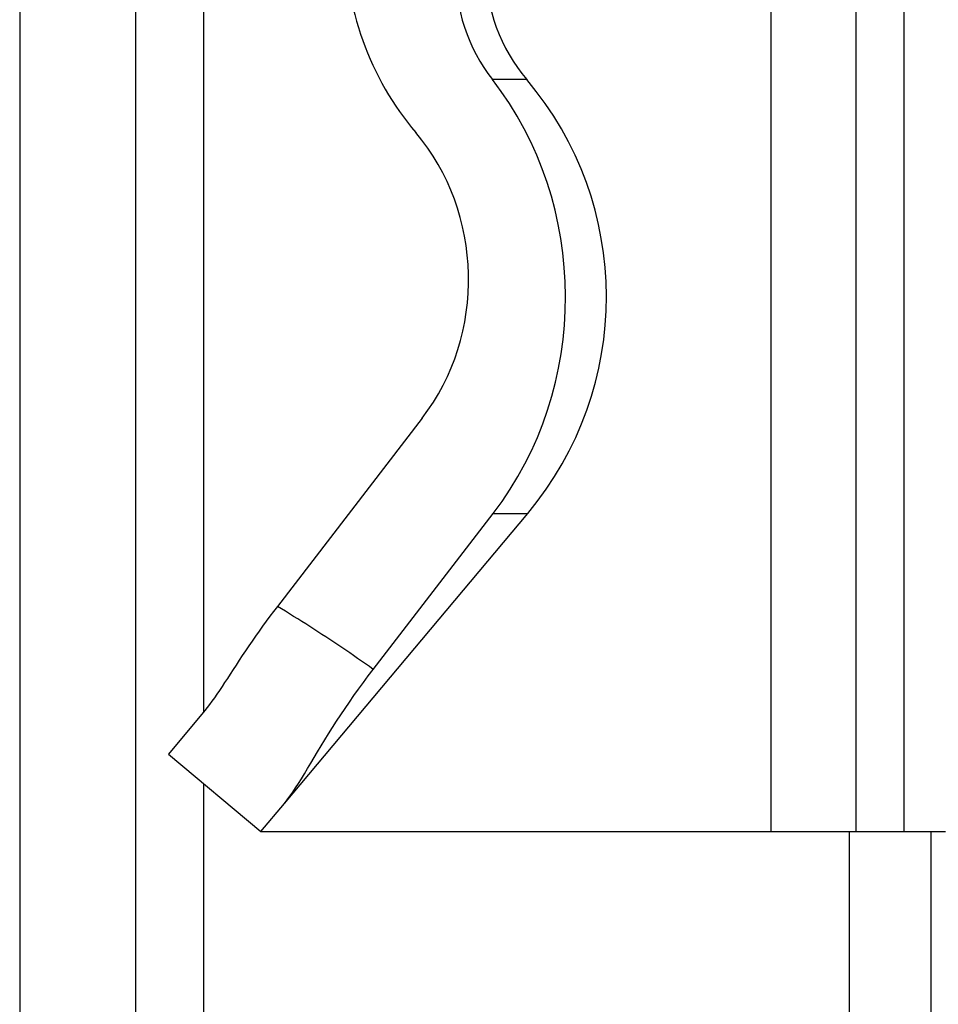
# Model space of a CAD drawing. Header units: inches. Extents: x 5.3 to 73.2, y 7.6 to 48.4.
# Tile 4 of 41: x 51.128 to 51.547, y 23.133 to 23.582. Entities that reach past the tile are written whole.
import ezdxf

# ---------------------------------------------------------------- set-up
doc = ezdxf.new("R2010")
doc.units = ezdxf.units.IN
doc.header["$MEASUREMENT"] = 0
doc.layers.add('Visible Edges(ANSI)', color=7, linetype='Continuous', lineweight=25)
doc.layers.add('Visible Tangent Edges(ANSI)', color=7, linetype='Continuous', lineweight=25)

msp = doc.modelspace()

# ---------------------------------------------------------------- linework, layer by layer
at = {"layer": 'Visible Edges(ANSI)'}
for p, q in [((51.12795520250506, 36.3490384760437), (51.12795520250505, 21.01993573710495)), ((51.18095520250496, 21.01993573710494), (51.18095520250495, 36.3490384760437)), ((51.47045124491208, 23.61538388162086), (51.47045124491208, 23.35212144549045)), ((51.3114755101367, 23.40051145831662), (51.2454451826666, 23.31470245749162)), ((51.24863889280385, 23.22487317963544), (51.35957625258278, 23.3570831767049)), ((51.28919194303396, 23.28598827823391), (51.34389971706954, 23.3570831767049)), ((51.47045124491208, 23.35212144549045), (51.47045124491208, 23.21204616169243)), ((51.21236853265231, 23.26721268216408), (51.19574330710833, 23.24739948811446)), ((51.19574330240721, 23.2473994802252), (51.23787574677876, 23.21204616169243)), ((51.23787574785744, 23.21204614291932), (51.24863889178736, 23.22487315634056)), ((51.23787574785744, 23.21204614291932), (51.47045124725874, 23.21204614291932)), ((51.47045124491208, 23.21204616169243), (51.50921187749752, 23.21204616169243)), ((51.50921187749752, 23.21204616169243), (51.5311321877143, 23.21204616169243)), ((51.5311321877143, 23.21204616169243), (51.55001047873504, 23.21204616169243))]:
    msp.add_line(p, q, dxfattribs=at)
at = {"layer": 'Visible Edges(ANSI)', "flags": 128}
for points in [[(51.2454451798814, 23.31470244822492), (51.24371006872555, 23.31242834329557), (51.2420063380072, 23.31015775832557), (51.2403335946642, 23.30789219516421), (51.23869145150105, 23.30563308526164), (51.23707950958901, 23.30338186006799), (51.23549738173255, 23.30113997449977), (51.23394466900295, 23.29890890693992), (51.23242097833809, 23.29669008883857), (51.23092591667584, 23.29448495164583), (51.22945909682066, 23.29229497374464), (51.22802011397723, 23.29012156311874), (51.22661035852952, 23.28796927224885), (51.22524542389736, 23.28586907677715), (51.22392593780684, 23.28383017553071), (51.22264796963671, 23.28185439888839), (51.22140761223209, 23.27994353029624), (51.22020094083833, 23.27809944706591), (51.21902404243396, 23.27632388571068), (51.21787300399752, 23.27461877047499), (51.21674390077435, 23.27298583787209), (51.21563281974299, 23.27142696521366), (51.21453584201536, 23.26994393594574), (51.21344905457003, 23.2685385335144), (51.21236853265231, 23.26721268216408)], [(51.24863889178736, 23.22487315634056), (51.24990932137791, 23.22645211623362), (51.25118041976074, 23.22815389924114), (51.25245903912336, 23.22997484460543), (51.25375202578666, 23.23191138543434), (51.25506622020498, 23.23395990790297), (51.25640848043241, 23.23611679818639), (51.25778564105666, 23.23837848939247), (51.25920456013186, 23.24074132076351), (51.26067208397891, 23.24320172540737), (51.2621950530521, 23.24575613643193), (51.26377622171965, 23.24839418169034), (51.26540594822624, 23.2510882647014), (51.26708531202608, 23.25383209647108), (51.26881654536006, 23.25662135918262), (51.27060187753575, 23.25945168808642), (51.27244354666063, 23.26231881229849), (51.27434378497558, 23.26521841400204), (51.27630254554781, 23.26814378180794), (51.27831668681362, 23.27108782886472), (51.28038543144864, 23.27404764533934), (51.2825080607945, 23.27702036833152), (51.28468383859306, 23.28000327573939), (51.28691204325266, 23.28299350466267), (51.28919194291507, 23.2859882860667)]]:
    msp.add_lwpolyline(points, dxfattribs=at)
at = {"layer": 'Visible Edges(ANSI)'}
for centre, radius, start, end in [((51.41921108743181, 23.60574694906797), 0.0787401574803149, 180, 220.2617560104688), ((51.24204573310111, 23.45570299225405), 0.1534251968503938, 319.9999999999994, 40.26175601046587)]:
    msp.add_arc(centre, radius, start, end, dxfattribs=at)
for centre, major_axis, ratio, start_param, end_param in [((51.39858835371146, 23.62147423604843), (1.24e-14, 0.133740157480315), 0.9170585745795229, 1.570796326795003, 2.317524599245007), ((51.39858835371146, 23.60574694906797), (0, -0.0787401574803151), 0.9170585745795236, 4.712388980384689, 5.415089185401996), ((51.23611734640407, 23.45570299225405), (-1.46e-14, 0.1534251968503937), 0.9170585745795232, 4.014257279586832, 5.415089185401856), ((51.24233105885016, 23.46377795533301), (-9.2e-15, -0.0984251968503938), 0.9170585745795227, 0.8726646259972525, 2.317524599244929)]:
    msp.add_ellipse(centre, major_axis=major_axis, ratio=ratio, start_param=start_param, end_param=end_param, dxfattribs=at)
at = {"layer": 'Visible Tangent Edges(ANSI)'}
for p, q in [((51.50921187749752, 24.15692805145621), (51.50921187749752, 23.21204616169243)), ((51.5311321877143, 24.15692805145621), (51.5311321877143, 23.21204616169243)), ((51.21195520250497, 23.26672007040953), (51.21195520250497, 24.10225414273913)), ((51.3591244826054, 23.55485871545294), (51.34348541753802, 23.55485871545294)), ((51.34389971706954, 23.3570831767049), (51.35957625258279, 23.3570831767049)), ((51.21195520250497, 21.15541605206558), (51.21195520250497, 23.23379608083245)), ((51.50612394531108, 23.21204616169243), (51.50612394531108, 21.16828968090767)), ((51.54360060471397, 21.16828968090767), (51.54360060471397, 23.21204616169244))]:
    msp.add_line(p, q, dxfattribs=at)
at = {"layer": 'Visible Tangent Edges(ANSI)', "flags": 128}
msp.add_lwpolyline([(51.28919194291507, 23.2859882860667), (51.28740262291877, 23.28724697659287), (51.28561054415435, 23.28850078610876), (51.28381568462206, 23.28974962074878), (51.28201802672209, 23.29099345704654), (51.28021754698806, 23.29223215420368), (51.27841422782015, 23.29346571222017), (51.27660804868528, 23.29469399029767), (51.27479898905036, 23.29591696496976), (51.27298702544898, 23.29713454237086), (51.27117214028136, 23.2983466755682), (51.26935431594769, 23.29955324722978), (51.26753352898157, 23.30075421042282), (51.26570975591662, 23.30194951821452), (51.26388298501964, 23.30313905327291), (51.26205318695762, 23.3043227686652), (51.26022034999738, 23.30550059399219), (51.25838444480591, 23.30667245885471), (51.25654545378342, 23.30783826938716), (51.25470336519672, 23.30899795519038), (51.25285814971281, 23.31015146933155), (51.25100978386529, 23.3112987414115), (51.24915825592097, 23.31243967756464), (51.24730354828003, 23.31357420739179), (51.2454451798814, 23.31470244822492)], dxfattribs=at)

doc.saveas('drawing.dxf')
